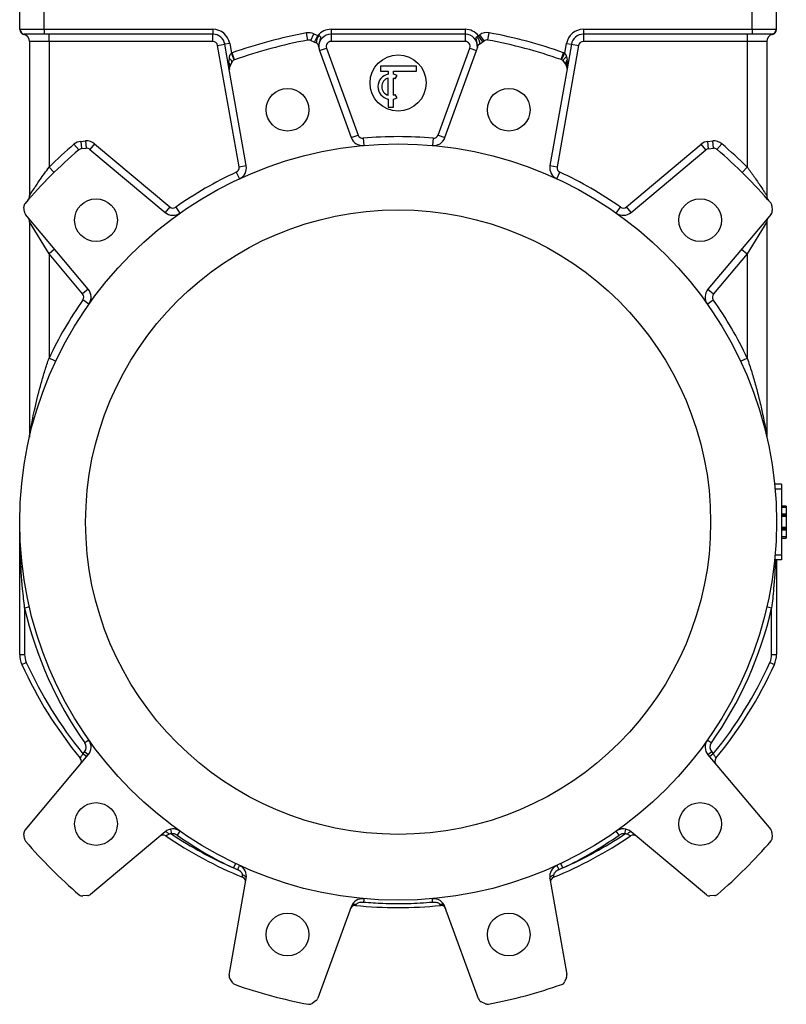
# Model space of a CAD drawing. Header units: millimetres. Extents: x 387 to 2639, y -861 to 1385.
# Tile 30 of 36: x 2321 to 2635, y -359 to 45. Entities that reach past the tile are written whole.
import ezdxf

# ---------------------------------------------------------------- set-up
doc = ezdxf.new("R2010")
doc.units = ezdxf.units.MM

msp = doc.modelspace()

# ---------------------------------------------------------------- linework, layer by layer
at = {"color": 7, "linetype": 'Continuous', "lineweight": 25}
for p, q in [((2320.68, 40.93), (2320.68, 70.95)), ((2630.68, 40.93), (2630.68, 70.95)), ((2330.68, 40.95), (2330.68, 62.95)), ((2620.68, 40.95), (2620.68, 62.95)), ((2320.68, 40.93), (2320.81, 40.95)), ((2320.81, 40.95), (2330.68, 40.95)), ((2330.68, 40.95), (2399.79, 40.95)), ((2330.68, 40.95), (2330.68, 38.95)), ((2399.79, 40.95), (2399.79, 38.95)), ((2448.2, 40.95), (2448.2, 38.95)), ((2448.2, 40.95), (2503.15, 40.95)), ((2503.15, 40.95), (2503.15, 38.95)), ((2551.56, 40.95), (2620.68, 40.95)), ((2551.56, 40.95), (2551.56, 38.95)), ((2620.68, 40.95), (2620.68, 38.95)), ((2620.68, 40.95), (2630.54, 40.95)), ((2630.54, 40.95), (2630.68, 40.93)), ((2322.52, 38.94), (2322.28, 38.89)), ((2322.78, 38.95), (2322.52, 38.94)), ((2330.68, 38.95), (2322.78, 38.95)), ((2399.79, 38.95), (2330.68, 38.95)), ((2332.68, 35.95), (2332.68, 38.95)), ((2399.79, 35.95), (2399.79, 38.95)), ((2438.69, 36.52), (2438.14, 39.47)), ((2439.9, 36.37), (2441.17, 39.08)), ((2439.9, 36.37), (2442.06, 35.36)), ((2441.17, 39.08), (2442.75, 38.35)), ((2441.48, 35.63), (2442.75, 38.35)), ((2442.75, 38.35), (2443.04, 38.32)), ((2503.15, 38.95), (2448.2, 38.95)), ((2448.2, 38.95), (2448.2, 35.95)), ((2503.15, 38.95), (2503.15, 35.95)), ((2508.02, 37.98), (2508.63, 38.31)), ((2508.63, 38.31), (2509.15, 38.68)), ((2510.36, 35.87), (2508.63, 38.31)), ((2510.88, 36.23), (2509.15, 38.68)), ((2512.4, 36.57), (2512.95, 39.52)), ((2620.68, 38.95), (2551.56, 38.95)), ((2551.56, 38.95), (2551.56, 35.95)), ((2618.68, 38.95), (2618.68, 35.95)), ((2628.57, 38.95), (2620.68, 38.95)), ((2628.83, 38.94), (2628.57, 38.95)), ((2332.68, 35.95), (2324.68, 35.95)), ((2324.68, 35.95), (2324.68, -27.26)), ((2399.79, 35.95), (2332.68, 35.95)), ((2332.68, 35.95), (2332.68, -15.56)), ((2401.76, 34.3), (2404.71, 34.82)), ((2410.53, -15.46), (2401.76, 34.3)), ((2406.68, 35.17), (2404.71, 34.82)), ((2406.54, 24.43), (2404.71, 34.82)), ((2406.68, 35.17), (2407.39, 31.17)), ((2443.5, 32.24), (2446.32, 33.27)), ((2446.32, 33.27), (2459.3, -2.39)), ((2503.15, 35.95), (2448.2, 35.95)), ((2492.05, -2.39), (2505.03, 33.27)), ((2505.03, 33.27), (2507.85, 32.24)), ((2508.96, 34.88), (2510.88, 36.23)), ((2549.59, 34.3), (2540.82, -15.46)), ((2543.96, 31.15), (2544.67, 35.17)), ((2544.67, 35.17), (2546.64, 34.82)), ((2546.64, 34.82), (2544.86, 24.7)), ((2546.64, 34.82), (2549.59, 34.3)), ((2618.68, 35.95), (2551.56, 35.95)), ((2626.68, 35.95), (2618.68, 35.95)), ((2618.68, 35.95), (2618.68, -15.56)), ((2626.68, 35.95), (2626.68, -27.26)), ((2406.4, 27.3), (2406.56, 28.97)), ((2408.56, 28.41), (2407.39, 31.17)), ((2408.67, 28.45), (2407.67, 31.28)), ((2443.5, 32.24), (2456.48, -3.42)), ((2494.87, -3.42), (2507.85, 32.24)), ((2542.43, 28.54), (2543.42, 31.37)), ((2542.64, 28.45), (2543.96, 31.15)), ((2544.59, 29.75), (2544.89, 28.29)), ((2413.49, -14.94), (2406.54, 24.43)), ((2406.7, 25.61), (2407.52, 27.41)), ((2468.48, 25.85), (2468.48, 23.75)), ((2483.18, 25.85), (2468.48, 25.85)), ((2483.18, 23.75), (2483.18, 25.85)), ((2544.86, 24.7), (2537.87, -14.94)), ((2543.4, 27.8), (2544.52, 26.2)), ((2468.48, 23.75), (2471.63, 23.75)), ((2471.63, 23.75), (2471.63, 22.6)), ((2471.63, 13.93), (2471.63, 20.97)), ((2473.73, 23.75), (2483.18, 23.75)), ((2473.73, 22.6), (2473.73, 23.75)), ((2473.73, 13.93), (2473.73, 20.97)), ((2474.51, 20.63), (2475.3, 22)), ((2471.63, 12.31), (2471.63, 9.05)), ((2473.73, 9.05), (2473.73, 12.31)), ((2475.3, 12.9), (2474.51, 14.27)), ((2471.63, 9.05), (2473.73, 9.05)), ((2456.48, -3.42), (2459.3, -2.39)), ((2461.36, -3.7), (2461.63, -6.69)), ((2489.99, -3.7), (2489.72, -6.69)), ((2492.05, -2.39), (2494.87, -3.42)), ((2342.91, -6.17), (2344.86, -8.44)), ((2345.72, -4.98), (2347.68, -4.81)), ((2345.72, -4.98), (2345.99, -7.97)), ((2345.99, -7.97), (2347.94, -7.8)), ((2347.68, -4.81), (2347.94, -7.8)), ((2351.33, -5.96), (2349.4, -8.26)), ((2351.33, -5.96), (2382.16, -31.84)), ((2569.19, -31.84), (2599.81, -6.14)), ((2601.74, -8.44), (2599.81, -6.14)), ((2602.56, -4.99), (2604.53, -4.81)), ((2602.84, -7.98), (2602.56, -4.99)), ((2602.84, -7.98), (2604.8, -7.8)), ((2604.8, -7.8), (2604.53, -4.81)), ((2608.24, -5.99), (2606.29, -8.27)), ((2349.4, -8.26), (2380.23, -34.13)), ((2571.12, -34.13), (2601.74, -8.44)), ((2332.68, -15.56), (2334.78, -17.7)), ((2410.53, -15.46), (2413.49, -14.94)), ((2537.87, -14.94), (2540.82, -15.46)), ((2618.68, -15.56), (2616.57, -17.7)), ((2409.4, -17.62), (2410.66, -20.34)), ((2540.69, -20.34), (2541.95, -17.62)), ((2322.61, -33.88), (2322.43, -31.92)), ((2382.16, -31.84), (2380.23, -34.13)), ((2384.6, -31.94), (2386.33, -34.39)), ((2565.02, -34.39), (2566.75, -31.94)), ((2571.12, -34.13), (2569.19, -31.84)), ((2628.75, -31.36), (2628.92, -33.31)), ((2348.76, -65.61), (2323.07, -34.99)), ((2628.46, -34.77), (2602.59, -65.61)), ((2332.68, -51.1), (2324.68, -38)), ((2324.68, -38), (2324.68, -125.72)), ((2626.68, -38), (2618.68, -51.1)), ((2626.68, -38), (2626.68, -125.72)), ((2334.97, -49.18), (2332.68, -51.1)), ((2346.46, -67.54), (2332.68, -51.1)), ((2332.68, -51.1), (2332.68, -93.85)), ((2618.68, -51.1), (2604.89, -67.54)), ((2616.38, -49.18), (2618.68, -51.1)), ((2618.68, -51.1), (2618.68, -93.85)), ((2348.76, -65.61), (2346.46, -67.54)), ((2602.59, -65.61), (2604.89, -67.54)), ((2349.02, -71.7), (2346.57, -69.97)), ((2602.33, -71.7), (2604.79, -69.97)), ((2335.39, -95.13), (2332.68, -93.85)), ((2615.96, -95.13), (2618.68, -93.85)), ((2632.68, -145.55), (2629.9, -145.55)), ((2632.68, -147.55), (2630.09, -147.55)), ((2632.68, -145.55), (2632.68, -147.55)), ((2632.68, -147.55), (2632.68, -174.55)), ((2634.68, -154.51), (2632.68, -154.51)), ((2634.68, -155.01), (2632.68, -155.01)), ((2634.68, -154.51), (2634.68, -155.01)), ((2634.68, -155.01), (2634.68, -157.8)), ((2320.68, -215.29), (2320.68, -161.05)), ((2634.68, -157.8), (2632.68, -157.8)), ((2634.68, -158.3), (2632.68, -158.3)), ((2634.68, -158.8), (2632.68, -158.8)), ((2634.68, -157.8), (2634.68, -158.3)), ((2634.68, -158.3), (2634.68, -158.8)), ((2634.68, -158.8), (2634.68, -163.3)), ((2634.68, -163.3), (2632.68, -163.3)), ((2634.68, -163.8), (2632.68, -163.8)), ((2634.68, -164.3), (2632.68, -164.3)), ((2634.68, -163.3), (2634.68, -163.8)), ((2634.68, -163.8), (2634.68, -164.3)), ((2634.68, -164.3), (2634.68, -167.08)), ((2634.68, -167.08), (2632.68, -167.08)), ((2632.68, -167.58), (2634.68, -167.58)), ((2634.68, -167.08), (2634.68, -167.58)), ((2632.68, -176.55), (2629.9, -176.55)), ((2632.68, -174.55), (2630.09, -174.55)), ((2630.68, -176.55), (2630.68, -215.29)), ((2632.68, -174.55), (2632.68, -176.55)), ((2324.62, -195.81), (2322.68, -196.26)), ((2322.68, -196.26), (2322.68, -215.29)), ((2628.68, -196.26), (2626.73, -195.81)), ((2628.68, -215.29), (2628.68, -196.26)), ((2320.68, -215.29), (2322.68, -215.29)), ((2628.68, -215.29), (2630.68, -215.29)), ((2321.56, -219.39), (2323.38, -218.57)), ((2627.97, -218.57), (2629.8, -219.39)), ((2349.02, -250.39), (2347.38, -251.55)), ((2603.97, -251.55), (2602.33, -250.39)), ((2322.89, -287.33), (2348.76, -256.49)), ((2346.58, -255.98), (2347.23, -255.2)), ((2348.11, -257.27), (2346.58, -255.98)), ((2348.76, -256.49), (2347.23, -255.2)), ((2604.12, -255.2), (2602.59, -256.49)), ((2602.59, -256.49), (2628.28, -287.11)), ((2604.78, -255.98), (2603.24, -257.27)), ((2604.12, -255.2), (2604.78, -255.98)), ((2322.6, -290.74), (2322.43, -288.79)), ((2380.23, -287.96), (2349.61, -313.66)), ((2382.41, -286.9), (2382.83, -288.86)), ((2386.33, -287.71), (2385.18, -289.34)), ((2566.17, -289.34), (2565.02, -287.71)), ((2568.52, -288.86), (2568.94, -286.9)), ((2601.95, -313.84), (2571.12, -287.96)), ((2628.74, -288.21), (2628.93, -290.18)), ((2409.08, -301.02), (2408.23, -302.82)), ((2543.13, -302.82), (2542.27, -301.02)), ((2409.83, -303.55), (2408.23, -302.82)), ((2543.13, -302.82), (2541.52, -303.55)), ((2406.5, -346.8), (2413.49, -307.16)), ((2537.87, -307.16), (2544.81, -346.53)), ((2348.51, -314.12), (2346.55, -314.3)), ((2605.36, -314.13), (2603.41, -314.3)), ((2456.48, -318.68), (2442.81, -356.24)), ((2508.64, -356.51), (2494.87, -318.68)), ((2407.95, -349.9), (2406.83, -348.3)), ((2544.65, -347.71), (2543.83, -349.5)), ((2442.08, -357.19), (2440.47, -358.33)), ((2511.45, -358.46), (2509.67, -357.63))]:
    msp.add_line(p, q, dxfattribs=at)
at = {"color": 7, "linetype": 'Continuous', "lineweight": 25, "flags": 128}
for points in [[(2508.96, 34.88), (2509.09, 35.04), (2509.15, 35.3), (2509.13, 35.64), (2509.04, 36.04), (2508.87, 36.49), (2508.64, 36.98), (2508.35, 37.48), (2508.02, 37.98)], [(2407.52, 27.41), (2407.56, 27.56), (2407.56, 27.73), (2407.5, 27.91), (2407.4, 28.11), (2407.25, 28.32), (2407.06, 28.54), (2406.83, 28.76), (2406.56, 28.97)], [(2543.4, 27.8), (2543.34, 27.95), (2543.35, 28.13), (2543.42, 28.35), (2543.55, 28.6), (2543.74, 28.87), (2543.98, 29.16), (2544.26, 29.45), (2544.59, 29.75)], [(2380.23, -287.96), (2380.34, -287.92), (2380.49, -287.93), (2380.67, -287.99), (2380.89, -288.1), (2381.12, -288.26), (2381.37, -288.47), (2381.62, -288.71), (2381.87, -288.97)], [(2569.48, -288.97), (2569.73, -288.71), (2569.98, -288.47), (2570.23, -288.26), (2570.46, -288.1), (2570.68, -287.99), (2570.86, -287.93), (2571.01, -287.92), (2571.12, -287.96)], [(2410.66, -301.75), (2410.64, -301.79), (2410.6, -301.89), (2410.52, -302.05), (2410.42, -302.28), (2410.29, -302.55), (2410.15, -302.86), (2409.99, -303.2), (2409.83, -303.55)], [(2540.69, -301.75), (2540.71, -301.79), (2540.76, -301.89), (2540.83, -302.05), (2540.94, -302.28), (2541.06, -302.55), (2541.2, -302.86), (2541.36, -303.2), (2541.52, -303.55)], [(2413.49, -307.16), (2413.49, -306.95), (2413.43, -306.73), (2413.31, -306.51), (2413.13, -306.31), (2412.9, -306.12), (2412.62, -305.95), (2412.31, -305.82), (2411.97, -305.71)], [(2537.87, -307.16), (2537.86, -306.95), (2537.92, -306.73), (2538.04, -306.51), (2538.22, -306.31), (2538.45, -306.12), (2538.73, -305.95), (2539.05, -305.82), (2539.38, -305.71)]]:
    msp.add_lwpolyline(points, dxfattribs=at)
at = {"color": 7, "linetype": 'Continuous', "lineweight": 25}
for centre, radius in [((2475.68, 18.95), 11.5), ((2430.38, 7.99), 8.75), ((2520.97, 7.99), 8.75), ((2475.68, -161.05), 155), ((2351.93, -37.3), 8.75), ((2599.42, -37.3), 8.75), ((2475.68, -161.05), 128), ((2351.93, -284.79), 8.75), ((2599.42, -284.79), 8.75), ((2430.38, -330.09), 8.75), ((2520.97, -330.09), 8.75)]:
    msp.add_circle(centre, radius, dxfattribs=at)
for centre, radius, start, end in [((2322.68, 40.94), 2, 180.0093, 265.6246), ((2322.68, 40.85), 2, 180, 258.463), ((2322.8, 40.94), 1.99, 179.6122, 269.6069), ((2399.79, 33.95), 7, 10, 90), ((2448.2, 33.95), 7, 90, 141.1035), ((2503.15, 33.95), 7, 38.5618, 90), ((2551.56, 33.95), 7, 90, 170), ((2628.55, 40.94), 1.99, 270.3931, 0.3878), ((2628.68, 40.94), 2, 274.3754, 359.9907), ((2628.68, 40.85), 2, 281.537, 0), ((2321.68, 35.95), 3, 0, 78.463), ((2399.79, 33.95), 5, 10, 90), ((2475.68, -161.05), 204, 100.6041, 109.4723), ((2475.68, -161.05), 201, 100.6041, 109.4723), ((2439.06, 34.55), 5, 65, 100.6041), ((2439.06, 34.55), 2, 65, 100.6041), ((2448.96, 34.7), 6.93, 148.5325, 174.5117), ((2448.2, 33.95), 5, 90, 183.3019), ((2503.15, 33.95), 5, 354.2053, 90), ((2512.04, 34.6), 5, 79.4723, 125.281), ((2512.04, 34.6), 2, 79.4723, 125.281), ((2475.68, -161.05), 201, 70.6041, 79.4723), ((2475.68, -161.05), 204, 70.6041, 79.4723), ((2551.56, 33.95), 5, 90, 170), ((2629.68, 35.95), 3, 101.537, 180), ((2399.79, 33.95), 2, 10, 90), ((2441.21, 33.55), 2, 3.3019, 65), ((2448.2, 33.95), 5, 183.3019, 200), ((2448.2, 33.95), 2, 90, 200), ((2503.15, 33.95), 2, 340, 90), ((2503.15, 33.95), 5, 340, 354.2053), ((2510.12, 33.24), 2, 125.281, 174.2053), ((2551.56, 33.95), 2, 90, 170), ((2409.34, 26.57), 5, 109.4723, 112.9911), ((2409.34, 26.57), 2, 109.4723, 155.281), ((2541.76, 26.66), 2, 35, 70.6041), ((2541.76, 26.66), 5, 63.9092, 70.6041), ((2546.21, 26.98), 1.86, 135.1431, 204.8569), ((2405.09, 26.2), 1.71, 340.0295, 39.9705), ((2408.51, 24.78), 2, 155.281, 190), ((2542.89, 25.05), 2, 350, 35), ((2472.68, 17.45), 5.25, 101.537, 258.463), ((2472.68, 17.45), 3.68, 106.6015, 253.3985), ((2472.68, 17.45), 5.25, 60, 78.463), ((2472.68, 17.45), 3.67, 60, 73.3985), ((2472.68, 17.45), 3.68, 286.6015, 300), ((2472.68, 17.45), 5.25, 281.537, 300), ((2461.18, -1.71), 5, 200, 275.1992), ((2461.18, -1.71), 2, 200, 275.1992), ((2475.68, -161.05), 158, 84.8008, 95.1992), ((2490.17, -1.71), 5, 264.8008, 340), ((2490.17, -1.71), 2, 264.8008, 340), ((2475.68, -161.05), 204, 130.6041, 134.5057), ((2346.16, -9.96), 5, 95, 130.6041), ((2346.16, -9.96), 2, 95, 130.6041), ((2348.11, -9.79), 5, 50, 95), ((2348.11, -9.79), 2, 50, 95), ((2603.02, -9.97), 5, 95.281, 130), ((2603.02, -9.97), 2, 95.281, 130), ((2604.99, -9.79), 5, 49.4723, 95.281), ((2604.99, -9.79), 2, 49.4723, 95.281), ((2475.68, -161.05), 204, 45.4943, 49.4723), ((2475.68, -161.05), 201, 130.6041, 139.4723), ((2475.68, -161.05), 201, 40.6041, 49.4723), ((2408.56, -15.81), 2, 294.8008, 10), ((2408.56, -15.81), 5, 294.8008, 10), ((2542.79, -15.81), 5, 170, 245.1992), ((2542.79, -15.81), 2, 170, 245.1992), ((2475.68, -161.05), 158, 114.8008, 125.1992), ((2475.68, -161.05), 158, 54.8008, 65.1992), ((2321.68, -27.26), 3, 319.0168, 0), ((2629.68, -27.26), 3, 180, 220.9832), ((2324.42, -31.74), 2, 139.4723, 185.281), ((2383.45, -30.3), 2, 230, 305.1992), ((2567.9, -30.3), 2, 234.8008, 310), ((2626.76, -31.53), 2, 5, 40.6041), ((2324.6, -33.7), 2, 185.281, 220), ((2321.68, -38), 3, 0, 40), ((2383.45, -30.3), 5, 230, 305.1992), ((2567.9, -30.3), 5, 234.8008, 310), ((2629.68, -38), 3, 140, 180), ((2626.93, -33.49), 2, 320, 5), ((2344.93, -68.82), 2, 324.8008, 40), ((2344.93, -68.82), 5, 324.8008, 40), ((2606.42, -68.82), 5, 140, 215.1992), ((2606.42, -68.82), 2, 140, 215.1992), ((2475.68, -161.05), 158, 144.8008, 154.8318), ((2475.68, -161.05), 158, 25.1682, 35.1992), ((2629.68, -125.72), 3, 180, 192.9199), ((2475.68, -161.05), 157, 192.9612, 215.1992), ((2475.68, -161.05), 157, 324.8008, 347.0388), ((2330.68, -215.29), 10, 180, 204.2238), ((2330.68, -215.29), 8, 180, 204.2238), ((2620.68, -215.29), 8, 335.7762, 0), ((2620.68, -215.29), 10, 335.7762, 0), ((2475.68, -150.05), 169, 204.2238, 219.6224), ((2475.68, -150.05), 167, 204.2238, 219.371), ((2475.68, -150.05), 167, 320.629, 335.7762), ((2475.68, -150.05), 169, 320.3776, 335.7762), ((2344.93, -253.28), 3, 320, 35.1992), ((2344.93, -253.28), 5, 320, 35.1992), ((2606.42, -253.28), 5, 144.8008, 220), ((2606.42, -253.28), 3, 144.8008, 220), ((2343.96, -259.1), 2, 320, 39.6224), ((2607.39, -259.1), 2, 140.3776, 220), ((2324.42, -288.61), 2, 140, 185), ((2379.34, -291.33), 2, 55.7095, 130), ((2383.45, -291.79), 5, 54.8008, 130), ((2475.68, -150.05), 169, 235.7095, 247.8593), ((2383.45, -291.79), 3, 54.8008, 101.9563), ((2475.68, -150.05), 167, 236.2217, 246.1783), ((2475.68, -161.05), 157, 234.8008, 244.5567), ((2475.68, -150.05), 169, 292.1407, 304.2905), ((2475.68, -150.05), 167, 293.8217, 303.7783), ((2475.68, -161.05), 157, 295.4433, 305.1992), ((2567.9, -291.79), 5, 50, 125.1992), ((2567.9, -291.79), 3, 78.0437, 125.1992), ((2572.02, -291.33), 2, 50, 124.2905), ((2626.75, -288.4), 2, 5.281, 40), ((2626.93, -290.36), 2, 319.4723, 5.281), ((2324.59, -290.56), 2, 185, 220.6041), ((2475.68, -161.05), 201, 220.6041, 229.4723), ((2475.68, -161.05), 201, 310.6041, 319.4723), ((2408.56, -306.29), 5, 350, 65.1992), ((2542.79, -306.29), 5, 114.8008, 190), ((2411.23, -308.44), 2, 350, 67.8593), ((2540.12, -308.44), 2, 112.1407, 190), ((2346.36, -312.31), 2, 229.4723, 275.281), ((2348.33, -312.13), 2, 275.281, 310), ((2603.24, -312.31), 2, 230, 275), ((2605.19, -312.13), 2, 275, 310.6041), ((2458.08, -320.14), 2, 84.0923, 160), ((2461.18, -320.39), 5, 84.8008, 160), ((2458.04, -319.43), 1.73, 73.7368, 154.1669), ((2475.68, -150.05), 169, 264.0923, 275.9077), ((2695.06, -337.85), 234.5, 174.508, 174.8796), ((2490.17, -320.39), 5, 20, 95.1992), ((2256.29, -337.85), 234.5, 5.1204, 5.492), ((2493.32, -319.43), 1.73, 25.8331, 106.2632), ((2493.28, -320.14), 2, 20, 95.9077), ((2408.46, -347.15), 2, 170, 215), ((2542.84, -346.87), 2, 335.281, 10), ((2409.59, -348.75), 2, 215, 250.6041), ((2475.68, -161.05), 201, 250.6041, 259.4723), ((2475.68, -161.05), 201, 280.6041, 289.4723), ((2542.01, -348.67), 2, 289.4723, 335.281), ((2439.32, -356.7), 2, 259.4723, 305.281), ((2440.93, -355.56), 2, 305.281, 340), ((2510.52, -355.82), 2, 200, 245), ((2512.3, -356.65), 2, 245, 280.6041)]:
    msp.add_arc(centre, radius, start, end, dxfattribs=at)
for centre, major_axis, start_param, end_param in [((2542.89, 25.05), (0.87, 4.92), 4.712389, 5.497787), ((2408.51, 24.78), (-0.87, 4.92), 0.964835, 1.570796)]:
    msp.add_ellipse(centre, major_axis=major_axis, ratio=0.4, start_param=start_param, end_param=end_param, dxfattribs=at)
for points, knots in [([(2320.68, 40.85), (2320.68, 40.86), (2320.68, 40.87), (2320.68, 40.91), (2320.68, 40.93)], [0, 0, 0, 0, 0.499905, 1, 1, 1, 1]), ([(2630.68, 40.93), (2630.68, 40.91), (2630.68, 40.87), (2630.68, 40.86), (2630.68, 40.85)], [0, 0, 0, 0, 0.500095, 1, 1, 1, 1]), ([(2443.04, 38.32), (2443.15, 38.3), (2443.33, 38.28), (2443.56, 38.17), (2443.73, 38.02), (2443.83, 37.82), (2443.87, 37.46), (2443.7, 36.73), (2443.39, 35.78), (2443.23, 34.83), (2443.19, 34.18), (2443.2, 33.84), (2443.21, 33.67), (2443.21, 33.66)], [0, 0, 0, 0, 0.058982, 0.096674, 0.141936, 0.187433, 0.235044, 0.362908, 0.634141, 0.808586, 0.902806, 0.997538, 1, 1, 1, 1]), ([(2508.13, 33.45), (2508.13, 33.45), (2508.15, 33.62), (2508.17, 33.95), (2508.16, 34.59), (2508.04, 35.53), (2507.77, 36.51), (2507.63, 37.26), (2507.69, 37.63), (2507.8, 37.84), (2507.95, 37.94), (2508.02, 37.98)], [0, 0, 0, 0, 0.002706, 0.104397, 0.205562, 0.393481, 0.688912, 0.845881, 0.887888, 0.950299, 1, 1, 1, 1]), ([(2629.08, 38.89), (2629.06, 38.9), (2629.04, 38.9), (2628.9, 38.93), (2628.83, 38.94)], [0, 0, 0, 0, 0.507713, 1, 1, 1, 1]), ([(2406.56, 28.97), (2406.62, 29.38), (2406.72, 30.06), (2407.03, 30.82), (2407.31, 31.09), (2407.39, 31.17)], [0, 0, 0, 0, 0.521458, 0.863499, 1, 1, 1, 1]), ([(2543.96, 31.15), (2544.08, 31), (2544.24, 30.78), (2544.45, 30.31), (2544.53, 29.99), (2544.59, 29.75)], [0, 0, 0, 0, 0.3656697, 0.5138979, 1, 1, 1, 1]), ([(2324.68, -27.26), (2324.71, -27.21), (2324.78, -27.09), (2325.47, -26), (2326.53, -24.37), (2327.78, -22.49), (2329.16, -20.47), (2330.79, -18.14), (2332.04, -16.43), (2332.68, -15.56)], [0, 0, 0, 0, 0.088073, 0.210432, 0.378961, 0.507823, 0.639319, 0.817803, 1, 1, 1, 1]), ([(2618.68, -15.56), (2619.6, -16.82), (2621.03, -18.79), (2622.85, -21.42), (2624.35, -23.65), (2625.62, -25.6), (2626.42, -26.85), (2626.66, -27.23), (2626.67, -27.25), (2626.68, -27.26)], [0, 0, 0, 0, 0.264729, 0.412231, 0.562443, 0.758773, 0.881852, 0.969848, 1, 1, 1, 1]), ([(2324.68, -125.72), (2324.68, -125.7), (2324.69, -125.66), (2324.74, -125.34), (2324.83, -124.82), (2325.04, -123.57), (2325.45, -121.34), (2326.1, -118), (2327.34, -112.25), (2328.99, -105.71), (2330.99, -98.94), (2332.11, -95.55), (2332.68, -93.85)], [0, 0, 0, 0, 0.013756, 0.036512, 0.045786, 0.080237, 0.168827, 0.258579, 0.388934, 0.692202, 0.846116, 1, 1, 1, 1]), ([(2618.68, -93.85), (2619.3, -95.74), (2620.55, -99.5), (2622.2, -105.23), (2623.7, -111), (2624.83, -115.99), (2625.68, -120.15), (2626.2, -122.94), (2626.52, -124.79), (2626.64, -125.53), (2626.67, -125.71), (2626.68, -125.72), (2626.68, -125.72)], [0, 0, 0, 0, 0.170951, 0.341942, 0.516271, 0.690542, 0.793391, 0.897178, 0.953376, 0.98082, 0.995028, 1, 1, 1, 1]), ([(2324.69, -125.69), (2324.69, -125.69), (2324.7, -125.8), (2324.68, -125.97), (2324.65, -126.15), (2324.63, -126.23), (2324.63, -126.26), (2324.63, -126.27), (2324.62, -126.28), (2324.62, -126.28), (2324.62, -126.28)], [0, 0, 0, 0, 0.027575, 0.434525, 0.688113, 0.756417, 0.80199, 0.850234, 0.924917, 1, 1, 1, 1]), ([(2630.29, -176.55), (2630.06, -180.51), (2629.67, -187.09), (2628.96, -193.65), (2628.68, -196.26)], [0, 0, 0, 0, 0.601854, 1, 1, 1, 1]), ([(2345.5, -257.82), (2345.51, -257.82), (2345.52, -257.8), (2345.64, -257.58), (2345.89, -257.17), (2346.21, -256.61), (2346.45, -256.19), (2346.58, -255.98)], [0, 0, 0, 0, 0.126639, 0.336882, 0.553641, 0.775683, 1, 1, 1, 1]), ([(2604.78, -255.98), (2604.86, -256.13), (2605.06, -256.48), (2605.36, -257), (2605.63, -257.45), (2605.81, -257.76), (2605.84, -257.8), (2605.85, -257.82)], [0, 0, 0, 0, 0.1564287, 0.3749352, 0.5870478, 0.7945028, 1, 1, 1, 1]), ([(2381.87, -288.97), (2381.7, -289.06), (2381.33, -289.24), (2380.87, -289.47), (2380.53, -289.64), (2380.48, -289.66), (2380.46, -289.68)], [0, 0, 0, 0, 0.2314667, 0.4977135, 0.7515008, 1, 1, 1, 1]), ([(2382.83, -288.86), (2382.68, -288.85), (2382.39, -288.83), (2382.06, -288.89), (2381.91, -288.96), (2381.87, -288.97)], [0, 0, 0, 0, 0.457059, 0.883498, 1, 1, 1, 1]), ([(2569.48, -288.97), (2569.37, -288.93), (2569.1, -288.83), (2568.76, -288.83), (2568.56, -288.85), (2568.52, -288.86)], [0, 0, 0, 0, 0.366468, 0.898818, 1, 1, 1, 1]), ([(2570.89, -289.68), (2570.88, -289.67), (2570.85, -289.66), (2570.59, -289.53), (2570.11, -289.29), (2569.69, -289.08), (2569.48, -288.97)], [0, 0, 0, 0, 0.168776, 0.431882, 0.711511, 1, 1, 1, 1]), ([(2411.97, -305.71), (2411.97, -305.68), (2411.96, -305.52), (2411.9, -305.33), (2411.72, -304.97), (2411.36, -304.52), (2410.68, -303.97), (2410.12, -303.69), (2409.83, -303.55)], [0, 0, 0, 0, 0.03552, 0.169835, 0.197049, 0.418827, 0.695421, 1, 1, 1, 1]), ([(2411.98, -306.59), (2411.98, -306.57), (2411.98, -306.54), (2411.98, -306.24), (2411.97, -305.89), (2411.97, -305.71)], [0, 0, 0, 0, 0.272873, 0.632956, 1, 1, 1, 1]), ([(2539.38, -305.71), (2539.38, -305.86), (2539.38, -306.18), (2539.37, -306.51), (2539.37, -306.56), (2539.37, -306.59)], [0, 0, 0, 0, 0.2975584, 0.6510375, 1, 1, 1, 1]), ([(2541.52, -303.55), (2541.37, -303.62), (2540.96, -303.81), (2540.37, -304.2), (2539.82, -304.71), (2539.5, -305.19), (2539.39, -305.53), (2539.39, -305.67), (2539.38, -305.71)], [0, 0, 0, 0, 0.151067, 0.4268658, 0.6535966, 0.84495, 0.9602087, 1, 1, 1, 1]), ([(2458.52, -317.77), (2458.45, -317.88), (2458.32, -318.1), (2458.29, -318.13), (2458.28, -318.15)], [0, 0, 0, 0, 0.4942633, 1, 1, 1, 1]), ([(2461.49, -316.93), (2461.36, -316.92), (2460.95, -316.89), (2460.28, -316.92), (2459.52, -317.08), (2458.96, -317.33), (2458.69, -317.56), (2458.57, -317.7), (2458.54, -317.74), (2458.52, -317.77)], [0, 0, 0, 0, 0.110609, 0.369506, 0.593276, 0.792445, 0.92389, 0.952472, 1, 1, 1, 1]), ([(2489.86, -316.93), (2486.47, -317.16), (2479.68, -317.63), (2470.2, -317.56), (2464.14, -317.12), (2461.49, -316.93)], [0, 0, 0, 0, 0.3588282, 0.7190902, 1, 1, 1, 1]), ([(2492.83, -317.77), (2492.79, -317.71), (2492.67, -317.55), (2492.27, -317.26), (2491.62, -317.02), (2490.78, -316.88), (2490.18, -316.91), (2489.86, -316.93)], [0, 0, 0, 0, 0.098781, 0.255985, 0.463355, 0.720063, 1, 1, 1, 1]), ([(2493.07, -318.15), (2493.06, -318.13), (2493.04, -318.1), (2492.9, -317.88), (2492.83, -317.77)], [0, 0, 0, 0, 0.482401, 1, 1, 1, 1])]:
    msp.add_open_spline(points, degree=3, knots=knots, dxfattribs=at)
at = {"color": 8, "linetype": 'Continuous', "lineweight": 25}
msp.add_open_spline([(2322.68, -196.26), (2322.4, -193.65), (2321.64, -186.5), (2320.89, -175.51), (2320.78, -167.14), (2320.72, -163.31)], degree=3, knots=[0, 0, 0, 0, 0.238299, 0.651686, 1, 1, 1, 1], dxfattribs=at)

doc.saveas('drawing.dxf')
